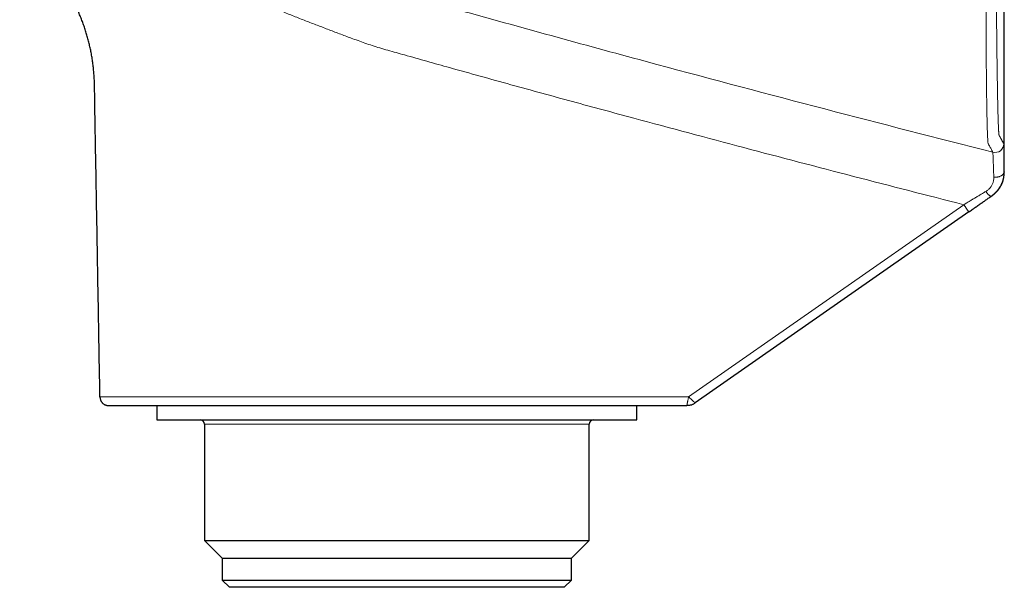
# Model space of a CAD drawing. Header units: millimetres. Extents: x 8 to 727, y 12 to 427.
# Tile 4 of 91: x 110 to 178, y 321 to 360. Entities that reach past the tile are written whole.
import ezdxf

# ---------------------------------------------------------------- set-up
doc = ezdxf.new("R2010")
doc.units = ezdxf.units.MM

msp = doc.modelspace()

# ---------------------------------------------------------------- linework, layer by layer
at = {"color": 7, "linetype": 'Continuous', "lineweight": 30}
for p, q in [((177.768, 349.783), (177.768, 362.925)), ((175.334, 347.027), (156.526, 333.905)), ((115.61, 334.315), (115.608, 334.315)), ((116.149, 333.728), (116.208, 333.725)), ((119.516, 333.725), (119.516, 332.746)), ((152.516, 332.746), (152.516, 333.725)), ((119.516, 332.746), (152.516, 332.746)), ((122.796, 332.446), (122.796, 324.467)), ((149.237, 324.467), (149.237, 332.446)), ((122.796, 324.467), (124.016, 323.246)), ((122.796, 324.467), (149.237, 324.467)), ((148.016, 323.246), (149.237, 324.467)), ((124.016, 323.246), (124.016, 321.746)), ((124.016, 323.246), (148.016, 323.246)), ((148.016, 321.746), (148.016, 323.246)), ((124.016, 321.746), (124.516, 321.246)), ((124.016, 321.746), (128.418, 321.746)), ((128.418, 321.746), (148.016, 321.746)), ((147.516, 321.246), (148.016, 321.746)), ((128.734, 321.246), (124.516, 321.246)), ((147.516, 321.246), (128.734, 321.246))]:
    msp.add_line(p, q, dxfattribs=at)
at = {"color": 252, "linetype": 'Continuous', "lineweight": 0}
for p, q in [((177.741, 349.749), (177.747, 349.753)), ((116.141, 333.729), (116.149, 333.728)), ((127.645, 332.446), (122.796, 332.446)), ((149.237, 332.446), (127.645, 332.446))]:
    msp.add_line(p, q, dxfattribs=at)
at = {"color": 252, "linetype": 'Continuous', "lineweight": 0, "flags": 128}
for points in [[(177.741, 349.749), (177.739, 349.725), (177.735, 349.702), (177.728, 349.678), (177.718, 349.655), (177.705, 349.632), (177.689, 349.61), (177.671, 349.589), (177.651, 349.568), (177.628, 349.548), (177.602, 349.529), (177.575, 349.512), (177.545, 349.495), (177.514, 349.479), (177.48, 349.465), (177.445, 349.452), (177.409, 349.441), (177.371, 349.431), (177.332, 349.422), (177.293, 349.416), (177.252, 349.41), (177.211, 349.407), (177.17, 349.405), (177.129, 349.404), (177.087, 349.405), (177.046, 349.408)], [(176.488, 348.421), (176.513, 348.389), (176.538, 348.359), (176.563, 348.329), (176.588, 348.301), (176.613, 348.275), (176.637, 348.249), (176.661, 348.226), (176.685, 348.204), (176.707, 348.184), (176.73, 348.167), (176.751, 348.151), (176.771, 348.137), (176.79, 348.126), (176.808, 348.116), (176.825, 348.11), (176.84, 348.105), (176.854, 348.103), (176.866, 348.103), (176.877, 348.105), (176.887, 348.11)], [(174.98, 347.519), (165.525, 340.922), (156.069, 334.325)]]:
    msp.add_lwpolyline(points, dxfattribs=at)
at = {"color": 252, "linetype": 'Continuous', "lineweight": 0}
for centre, radius, start, end in [((177.13, 351.7), 0.6, 255.79331, 359.99846), ((184.063, 353.678), 10.974, 214.14249, 217.30624)]:
    msp.add_arc(centre, radius, start, end, dxfattribs=at)
at = {"color": 7, "linetype": 'Continuous', "lineweight": 30}
for centre, start, end in [((122.496, 332.446), 0, 90), ((149.537, 332.446), 90, 180)]:
    msp.add_arc(centre, 0.3, start, end, dxfattribs=at)
at = {"color": 252, "linetype": 'Continuous', "lineweight": 0}
for points, knots in [([(176.983, 351.118), (176.965, 351.152), (176.928, 351.219), (176.837, 351.384), (176.754, 351.537), (176.701, 351.634), (176.687, 351.658), (176.672, 351.687), (176.658, 351.705), (176.646, 351.776), (176.635, 351.881), (176.625, 352.041), (176.615, 352.246), (176.605, 352.506), (176.595, 352.83), (176.585, 353.226), (176.575, 353.678), (176.566, 354.186), (176.557, 354.747), (176.549, 355.36), (176.541, 356.024), (176.534, 356.736), (176.527, 357.495), (176.522, 358.299), (176.517, 359.148), (176.512, 360.037), (176.509, 360.963), (176.506, 361.923), (176.505, 362.915), (176.504, 363.938), (176.504, 364.99), (176.504, 366.067), (176.506, 367.164), (176.509, 368.277), (176.512, 369.404), (176.517, 370.544), (176.522, 371.694), (176.529, 372.851), (176.536, 374.01), (176.544, 375.167), (176.552, 376.317), (176.562, 377.459), (176.573, 378.593), (176.584, 379.717), (176.596, 380.825), (176.609, 381.911), (176.622, 382.973), (176.635, 384.008), (176.65, 385.015), (176.664, 385.991), (176.68, 386.935), (176.695, 387.842), (176.711, 388.708), (176.727, 389.532), (176.743, 390.311), (176.76, 391.044), (176.776, 391.73), (176.792, 392.366), (176.809, 392.948), (176.825, 393.475), (176.841, 393.947), (176.856, 394.363), (176.872, 394.722), (176.887, 395.025), (176.902, 395.272), (176.917, 395.458), (176.931, 395.574), (176.944, 395.617), (176.956, 395.631), (176.98, 395.663), (177.029, 395.729), (177.109, 395.836), (177.193, 395.948), (177.261, 396.039), (177.283, 396.069), (177.294, 396.084)], [0, 0, 0, 0, 0.082781, 0.165563, 0.248343, 0.257023, 0.265698, 0.274397, 0.283166, 0.288772, 0.294416, 0.300068, 0.305721, 0.311354, 0.317734, 0.324114, 0.330493, 0.336873, 0.343254, 0.349636, 0.356019, 0.362404, 0.368791, 0.37518, 0.381578, 0.387983, 0.394386, 0.400779, 0.407152, 0.413532, 0.419937, 0.42635, 0.432757, 0.439141, 0.445515, 0.451901, 0.458296, 0.464697, 0.471103, 0.477494, 0.483863, 0.490227, 0.496605, 0.503015, 0.509433, 0.515832, 0.522217, 0.528596, 0.534974, 0.541367, 0.54778, 0.554197, 0.560604, 0.566985, 0.573365, 0.57977, 0.586186, 0.592598, 0.598992, 0.605372, 0.61175, 0.618135, 0.624531, 0.630946, 0.637629, 0.644264, 0.650872, 0.65743, 0.663885, 0.670297, 0.700537, 0.754537, 0.836358, 0.918179, 1, 1, 1, 1]), ([(177.73, 351.7), (177.727, 351.706), (177.72, 351.719), (177.708, 351.74), (177.695, 351.764), (177.681, 351.79), (177.666, 351.818), (177.649, 351.848), (177.631, 351.881), (177.613, 351.915), (177.594, 351.949), (177.575, 351.983), (177.555, 352.02), (177.537, 352.052), (177.524, 352.076), (177.518, 352.087), (177.516, 352.091), (177.516, 352.091), (177.516, 352.092), (177.515, 352.093), (177.515, 352.094), (177.514, 352.095), (177.513, 352.098), (177.511, 352.101), (177.51, 352.104), (177.508, 352.107), (177.506, 352.11), (177.504, 352.113), (177.502, 352.117), (177.5, 352.12), (177.498, 352.124), (177.496, 352.128), (177.494, 352.133), (177.492, 352.137), (177.489, 352.141), (177.487, 352.146), (177.484, 352.151), (177.481, 352.156), (177.478, 352.161), (177.475, 352.167), (177.472, 352.172), (177.469, 352.178), (177.466, 352.184), (177.463, 352.188), (177.462, 352.191), (177.462, 352.191), (177.462, 352.191), (177.461, 352.192), (177.461, 352.192), (177.461, 352.192), (177.461, 352.193), (177.46, 352.194), (177.459, 352.196), (177.456, 352.201), (177.451, 352.21), (177.446, 352.22), (177.441, 352.227), (177.44, 352.23), (177.439, 352.231), (177.439, 352.232), (177.438, 352.233), (177.438, 352.234), (177.437, 352.235), (177.436, 352.237), (177.434, 352.24), (177.432, 352.244), (177.429, 352.249), (177.427, 352.253), (177.424, 352.258), (177.422, 352.262), (177.419, 352.267), (177.417, 352.271), (177.415, 352.274), (177.414, 352.277), (177.413, 352.278), (177.413, 352.28), (177.412, 352.281), (177.411, 352.283), (177.41, 352.285), (177.409, 352.288), (177.407, 352.295), (177.404, 352.307), (177.4, 352.327), (177.396, 352.355), (177.393, 352.39), (177.389, 352.43), (177.385, 352.478), (177.381, 352.533), (177.377, 352.598), (177.373, 352.672), (177.368, 352.757), (177.364, 352.85), (177.36, 352.951), (177.356, 353.05), (177.353, 353.142), (177.35, 353.226), (177.347, 353.314), (177.344, 353.406), (177.341, 353.502), (177.338, 353.62), (177.334, 353.765), (177.329, 353.939), (177.325, 354.116), (177.321, 354.294), (177.317, 354.472), (177.313, 354.658), (177.309, 354.85), (177.305, 355.05), (177.301, 355.263), (177.297, 355.489), (177.293, 355.73), (177.289, 355.979), (177.284, 356.235), (177.28, 356.499), (177.276, 356.771), (177.273, 357.043), (177.269, 357.314), (177.265, 357.583), (177.262, 357.858), (177.258, 358.138), (177.255, 358.424), (177.252, 358.724), (177.248, 359.04), (177.245, 359.371), (177.241, 359.709), (177.238, 360.054), (177.235, 360.406), (177.231, 360.764), (177.228, 361.117), (177.225, 361.465), (177.223, 361.807), (177.22, 362.153), (177.217, 362.504), (177.215, 362.859), (177.212, 363.229), (177.21, 363.614), (177.207, 364.015), (177.205, 364.419), (177.203, 364.827), (177.2, 365.238), (177.198, 365.654), (177.196, 366.062), (177.195, 366.461), (177.193, 366.851), (177.191, 367.242), (177.19, 367.635), (177.188, 368.03), (177.187, 368.439), (177.186, 368.862), (177.185, 369.3), (177.184, 369.74), (177.183, 370.181), (177.182, 370.625), (177.181, 371.071), (177.181, 371.505), (177.18, 371.928), (177.18, 372.339), (177.179, 372.75), (177.179, 373.161), (177.179, 373.573), (177.179, 373.999), (177.179, 374.437), (177.18, 374.887), (177.18, 375.336), (177.18, 375.785), (177.181, 376.232), (177.182, 376.679), (177.182, 377.114), (177.183, 377.535), (177.184, 377.942), (177.185, 378.347), (177.186, 378.75), (177.188, 379.151), (177.189, 379.562), (177.191, 379.983), (177.192, 380.413), (177.194, 380.84), (177.196, 381.265), (177.198, 381.687), (177.2, 382.105), (177.202, 382.507), (177.204, 382.893), (177.206, 383.264), (177.209, 383.632), (177.211, 383.996), (177.213, 384.357), (177.216, 384.724), (177.219, 385.098), (177.222, 385.477), (177.225, 385.85), (177.228, 386.217), (177.231, 386.579), (177.234, 386.935), (177.237, 387.276), (177.24, 387.602), (177.243, 387.913), (177.247, 388.218), (177.25, 388.516), (177.253, 388.81), (177.257, 389.106), (177.26, 389.404), (177.264, 389.704), (177.268, 389.997), (177.272, 390.283), (177.276, 390.562), (177.28, 390.834), (177.284, 391.091), (177.287, 391.334), (177.291, 391.562), (177.295, 391.785), (177.299, 392), (177.303, 392.209), (177.307, 392.417), (177.311, 392.624), (177.315, 392.829), (177.32, 393.024), (177.324, 393.211), (177.328, 393.39), (177.333, 393.559), (177.337, 393.716), (177.341, 393.861), (177.345, 393.993), (177.35, 394.118), (177.354, 394.234), (177.358, 394.342), (177.361, 394.426), (177.364, 394.488), (177.366, 394.532), (177.368, 394.574), (177.37, 394.614), (177.372, 394.653), (177.374, 394.689), (177.377, 394.734), (177.38, 394.784), (177.384, 394.836), (177.387, 394.872), (177.389, 394.895), (177.39, 394.908), (177.391, 394.919), (177.393, 394.93), (177.394, 394.943), (177.396, 394.959), (177.399, 394.977), (177.401, 394.994), (177.404, 395.009), (177.407, 395.022), (177.41, 395.032), (177.413, 395.039), (177.415, 395.042), (177.415, 395.043), (177.416, 395.043), (177.416, 395.043), (177.416, 395.044), (177.416, 395.044), (177.416, 395.044), (177.417, 395.045), (177.419, 395.047), (177.421, 395.05), (177.423, 395.053), (177.426, 395.057), (177.429, 395.06), (177.432, 395.064), (177.434, 395.067), (177.436, 395.07), (177.439, 395.073), (177.441, 395.076), (177.443, 395.079), (177.445, 395.082), (177.447, 395.084), (177.449, 395.087), (177.451, 395.089), (177.452, 395.091), (177.454, 395.093), (177.455, 395.095), (177.456, 395.097), (177.458, 395.099), (177.459, 395.1), (177.46, 395.102), (177.461, 395.103), (177.462, 395.104), (177.463, 395.106), (177.464, 395.107), (177.464, 395.108), (177.465, 395.109), (177.466, 395.109), (177.466, 395.11), (177.466, 395.111), (177.467, 395.111), (177.467, 395.111), (177.467, 395.111), (177.467, 395.111), (177.467, 395.112), (177.467, 395.112), (177.467, 395.112), (177.468, 395.112), (177.469, 395.114), (177.47, 395.116), (177.473, 395.119), (177.477, 395.125), (177.485, 395.136), (177.496, 395.15), (177.507, 395.166), (177.519, 395.182), (177.531, 395.198), (177.544, 395.215), (177.555, 395.229), (177.564, 395.242), (177.572, 395.253), (177.58, 395.263), (177.588, 395.273), (177.595, 395.283), (177.602, 395.293), (177.62, 395.317), (177.646, 395.351), (177.675, 395.391), (177.702, 395.426), (177.725, 395.457), (177.744, 395.483), (177.753, 395.494), (177.757, 395.5)], [0, 0, 0, 0, 0.0176093, 0.0352032, 0.0527817, 0.0703447, 0.0878923, 0.1054245, 0.1229412, 0.1405201, 0.1559836, 0.1714306, 0.186861, 0.2023276, 0.2108502, 0.2145962, 0.2149258, 0.2151668, 0.2153612, 0.2155581, 0.2157576, 0.2165661, 0.2175473, 0.218581, 0.2196671, 0.2208058, 0.2219969, 0.2232406, 0.2245367, 0.2258853, 0.2272864, 0.22874, 0.2302461, 0.2318047, 0.2334158, 0.2350793, 0.2367954, 0.2385639, 0.240473, 0.2424396, 0.2444639, 0.2465458, 0.2486853, 0.2508824, 0.2510178, 0.2511532, 0.2512887, 0.2514241, 0.2515595, 0.2516949, 0.2518304, 0.2519658, 0.2528171, 0.2543371, 0.2570513, 0.2618976, 0.2646112, 0.2649158, 0.2652203, 0.2655249, 0.2658295, 0.266134, 0.2664386, 0.266781, 0.2682901, 0.269756, 0.2711784, 0.2727422, 0.2742501, 0.2757019, 0.2770978, 0.2784377, 0.2797216, 0.2801913, 0.280653, 0.2811067, 0.2815525, 0.2819903, 0.2824744, 0.2830312, 0.2845578, 0.2860779, 0.28831, 0.2905291, 0.2927359, 0.2949308, 0.2971146, 0.2993478, 0.3016041, 0.3040657, 0.3065072, 0.3089294, 0.3113334, 0.3137204, 0.3153579, 0.3169953, 0.3186327, 0.3202706, 0.3219092, 0.3235489, 0.3261286, 0.3287129, 0.3312926, 0.333592, 0.3358908, 0.3381899, 0.3404901, 0.3427923, 0.3450973, 0.3476129, 0.3501253, 0.3526355, 0.3551447, 0.3576539, 0.3601642, 0.3626848, 0.3649941, 0.3672996, 0.3696023, 0.3719031, 0.3742027, 0.3765021, 0.3790107, 0.3815211, 0.3840343, 0.3865516, 0.3890741, 0.3916028, 0.394125, 0.3964326, 0.3987398, 0.4010475, 0.4033565, 0.4056676, 0.4079817, 0.4105059, 0.4130257, 0.4155419, 0.4180558, 0.4205684, 0.4230808, 0.4256033, 0.4279125, 0.4302158, 0.4325141, 0.4348082, 0.4370992, 0.4393877, 0.4418886, 0.4443891, 0.4468904, 0.4493935, 0.4518995, 0.4544097, 0.4569194, 0.4592172, 0.4615138, 0.4638103, 0.4661073, 0.4684057, 0.4707065, 0.4732246, 0.475739, 0.4782507, 0.4807608, 0.4832704, 0.4857807, 0.4883069, 0.490623, 0.4929354, 0.4952449, 0.4975524, 0.4998588, 0.5021649, 0.5046824, 0.5072004, 0.5097203, 0.512243, 0.5147699, 0.5173021, 0.5198238, 0.5221299, 0.5244355, 0.5267415, 0.5290487, 0.5313581, 0.5336704, 0.5361879, 0.5387017, 0.5412129, 0.5437226, 0.5462318, 0.5487418, 0.5512584, 0.5535621, 0.5558612, 0.5581568, 0.5604495, 0.5627404, 0.5650302, 0.5675304, 0.5700311, 0.5725332, 0.575038, 0.5775467, 0.5800602, 0.5825741, 0.5848758, 0.5871766, 0.5894773, 0.5917788, 0.5940818, 0.5963874, 0.5989126, 0.6014334, 0.603951, 0.6064665, 0.6089809, 0.6114954, 0.6140286, 0.6163509, 0.6186682, 0.6209814, 0.6232914, 0.6255991, 0.6279054, 0.6290297, 0.6301621, 0.6313027, 0.6324516, 0.633609, 0.6347749, 0.6359495, 0.638126, 0.6403328, 0.6425706, 0.6433297, 0.6440142, 0.6446745, 0.6453408, 0.6460132, 0.6473515, 0.6487133, 0.6503651, 0.6520504, 0.6537694, 0.6556446, 0.6575585, 0.658516, 0.6586241, 0.6587323, 0.6588406, 0.658949, 0.6590687, 0.6592497, 0.6594302, 0.6605462, 0.6616417, 0.6633764, 0.665057, 0.6666835, 0.6682559, 0.6697742, 0.6712383, 0.6726484, 0.6740043, 0.6753061, 0.6765538, 0.6777266, 0.6788472, 0.6799156, 0.6809318, 0.6818386, 0.6826994, 0.6835141, 0.6842828, 0.6850055, 0.6856822, 0.6863128, 0.6869533, 0.6875381, 0.6880672, 0.6885406, 0.6889583, 0.6893025, 0.6895968, 0.6898411, 0.6900354, 0.6900908, 0.6901461, 0.6902015, 0.6902568, 0.6903122, 0.6903676, 0.6906286, 0.6910947, 0.6919272, 0.6934146, 0.6960725, 0.7008249, 0.7093315, 0.7169481, 0.7245852, 0.7337035, 0.7428506, 0.7520266, 0.7582583, 0.7644893, 0.7707199, 0.7769499, 0.7831794, 0.7894083, 0.7956367, 0.8298831, 0.8604465, 0.8909969, 0.9273496, 0.9636839, 1, 1, 1, 1]), ([(125.035, 365.209), (125.6, 365.046), (126.726, 364.722), (128.457, 364.226), (130.209, 363.725), (131.988, 363.219), (133.782, 362.71), (135.586, 362.199), (137.386, 361.692), (139.188, 361.187), (144.682, 359.653), (153.42, 357.261), (165.418, 354.073), (173.128, 352.103), (176.983, 351.118)], [0, 0, 0, 0, 0.03497, 0.069715, 0.10435, 0.139003, 0.173819, 0.208305, 0.242894, 0.277471, 0.312046, 0.559005, 0.779504, 1, 1, 1, 1]), ([(125.588, 361.83), (125.856, 361.717), (126.39, 361.493), (127.199, 361.16), (128.009, 360.831), (128.822, 360.506), (129.634, 360.187), (130.445, 359.874), (131.254, 359.566), (132.065, 359.259), (132.762, 358.998), (133.347, 358.784), (133.826, 358.608), (134.328, 358.441), (134.857, 358.279), (135.406, 358.119), (135.968, 357.96), (136.864, 357.71), (138.087, 357.363), (140.527, 356.679), (143.858, 355.754), (148.082, 354.599), (153.413, 353.153), (159.854, 351.433), (167.411, 349.452), (172.457, 348.163), (174.98, 347.519)], [0, 0, 0, 0, 0.017984, 0.035786, 0.053432, 0.070951, 0.088372, 0.105417, 0.122416, 0.139311, 0.156168, 0.165824, 0.175553, 0.18578, 0.19653, 0.207652, 0.218995, 0.230404, 0.261569, 0.292772, 0.377407, 0.46215, 0.546787, 0.697851, 0.848911, 1, 1, 1, 1]), ([(177.73, 351.7), (177.73, 351.699), (177.731, 351.697), (177.731, 351.684), (177.732, 351.665), (177.732, 351.637), (177.733, 351.603), (177.733, 351.561), (177.734, 351.512), (177.734, 351.457), (177.735, 351.395), (177.735, 351.327), (177.736, 351.251), (177.736, 351.17), (177.737, 351.082), (177.737, 350.988), (177.738, 350.889), (177.738, 350.784), (177.738, 350.673), (177.739, 350.548), (177.739, 350.409), (177.74, 350.254), (177.74, 350.093), (177.74, 349.925), (177.741, 349.808), (177.741, 349.749)], [0, 0, 0, 0, 0.0415489, 0.083087, 0.1246863, 0.1664184, 0.2083543, 0.2505639, 0.2918776, 0.3331857, 0.3745532, 0.4160451, 0.4577255, 0.4996577, 0.5412631, 0.582771, 0.6242441, 0.6657448, 0.7073357, 0.7490788, 0.799555, 0.8497719, 0.8998424, 0.9498804, 1, 1, 1, 1]), ([(177.046, 349.408), (177.044, 349.477), (177.039, 349.613), (177.032, 349.804), (177.026, 349.981), (177.021, 350.127), (177.017, 350.245), (177.013, 350.339), (177.01, 350.427), (177.007, 350.509), (177.004, 350.585), (177, 350.685), (176.996, 350.799), (176.992, 350.915), (176.988, 351.005), (176.986, 351.069), (176.984, 351.11), (176.983, 351.116), (176.983, 351.118)], [0, 0, 0, 0, 0.067413, 0.133602, 0.198451, 0.261857, 0.303284, 0.344006, 0.384002, 0.423255, 0.461748, 0.49947, 0.58449, 0.669193, 0.753328, 0.836655, 0.918947, 1, 1, 1, 1]), ([(177.046, 349.408), (177.046, 349.363), (177.046, 349.271), (177.025, 349.147), (176.996, 349.04), (176.962, 348.949), (176.919, 348.861), (176.869, 348.777), (176.81, 348.696), (176.743, 348.62), (176.667, 348.548), (176.582, 348.48), (176.519, 348.441), (176.488, 348.421)], [0, 0, 0, 0, 0.125299, 0.250132, 0.333192, 0.416205, 0.499315, 0.580245, 0.661706, 0.744004, 0.827514, 0.912678, 1, 1, 1, 1]), ([(177.741, 349.749), (177.74, 349.706), (177.739, 349.621), (177.726, 349.495), (177.707, 349.374), (177.68, 349.253), (177.646, 349.133), (177.613, 349.044), (177.59, 348.986), (177.578, 348.957), (177.566, 348.929), (177.553, 348.902), (177.54, 348.875), (177.513, 348.821), (177.47, 348.74), (177.404, 348.635), (177.332, 348.534), (177.253, 348.438), (177.169, 348.347), (177.08, 348.262), (176.986, 348.182), (176.92, 348.134), (176.887, 348.11)], [0, 0, 0, 0, 0.070601, 0.139111, 0.205369, 0.269228, 0.337742, 0.402934, 0.419445, 0.435719, 0.451752, 0.467544, 0.483093, 0.498398, 0.562048, 0.625611, 0.688997, 0.752114, 0.814867, 0.877162, 0.938903, 1, 1, 1, 1]), ([(177.747, 349.753), (177.741, 349.674), (177.73, 349.516), (177.697, 349.28), (177.631, 349.05), (177.534, 348.83), (177.408, 348.623), (177.257, 348.433), (177.082, 348.264), (176.955, 348.164), (176.892, 348.114)], [0, 0, 0, 0, 0.12526, 0.249832, 0.374368, 0.499388, 0.624687, 0.749895, 0.87489, 1, 1, 1, 1]), ([(174.98, 347.519), (175.053, 347.562), (175.198, 347.649), (175.416, 347.779), (175.632, 347.909), (175.848, 348.038), (176.062, 348.166), (176.276, 348.294), (176.417, 348.379), (176.488, 348.421)], [0, 0, 0, 0, 0.1433675, 0.2863471, 0.4290653, 0.5716529, 0.714245, 0.85698, 1, 1, 1, 1]), ([(156.069, 334.325), (154.496, 334.325), (151.35, 334.325), (146.631, 334.325), (142.966, 334.325), (140.354, 334.325), (138.797, 334.325), (137.239, 334.325), (136.047, 334.325), (135.22, 334.325), (134.757, 334.325), (134.29, 334.325), (133.82, 334.324), (133.349, 334.324), (132.886, 334.324), (132.434, 334.323), (131.992, 334.323), (131.55, 334.323), (131.11, 334.323), (130.646, 334.323), (130.16, 334.322), (129.653, 334.322), (129.151, 334.322), (128.655, 334.321), (128.163, 334.321), (127.678, 334.321), (127.211, 334.321), (126.762, 334.32), (126.332, 334.32), (125.906, 334.32), (125.486, 334.32), (125.07, 334.32), (124.648, 334.319), (124.219, 334.319), (123.788, 334.319), (123.365, 334.319), (122.951, 334.318), (122.547, 334.318), (122.153, 334.318), (121.778, 334.318), (121.423, 334.318), (121.087, 334.317), (120.758, 334.317), (120.438, 334.317), (120.126, 334.317), (119.813, 334.317), (119.502, 334.317), (119.193, 334.316), (118.896, 334.316), (118.611, 334.316), (118.338, 334.316), (118.078, 334.316), (117.836, 334.316), (117.614, 334.316), (117.408, 334.315), (117.212, 334.315), (117.027, 334.315), (116.853, 334.315), (116.685, 334.315), (116.524, 334.315), (116.371, 334.315), (116.232, 334.315), (116.107, 334.315), (115.996, 334.315), (115.899, 334.315), (115.818, 334.315), (115.751, 334.315), (115.699, 334.315), (115.658, 334.315), (115.629, 334.315), (115.613, 334.315), (115.611, 334.315), (115.61, 334.315)], [0, 0, 0, 0, 0.091662, 0.183317, 0.274963, 0.305208, 0.335461, 0.365726, 0.395979, 0.404905, 0.413893, 0.422962, 0.432132, 0.441333, 0.450541, 0.459231, 0.467932, 0.476647, 0.485378, 0.494128, 0.504395, 0.514633, 0.524849, 0.535046, 0.545231, 0.555409, 0.565585, 0.574917, 0.584256, 0.593606, 0.602973, 0.612359, 0.62177, 0.632044, 0.642289, 0.652508, 0.662708, 0.672895, 0.683073, 0.693247, 0.702577, 0.711913, 0.721259, 0.730621, 0.740003, 0.749409, 0.759684, 0.769933, 0.780157, 0.790362, 0.800551, 0.810732, 0.820909, 0.83024, 0.839576, 0.848922, 0.858283, 0.867662, 0.877063, 0.887338, 0.897585, 0.907801, 0.917994, 0.928171, 0.938339, 0.948505, 0.957829, 0.967162, 0.976512, 0.985882, 0.99528, 1, 1, 1, 1]), ([(155.954, 333.725), (155.954, 333.726), (155.953, 333.727), (155.954, 333.736), (155.956, 333.751), (155.959, 333.771), (155.964, 333.797), (155.969, 333.827), (155.976, 333.863), (155.984, 333.907), (155.995, 333.961), (156.008, 334.027), (156.022, 334.097), (156.037, 334.171), (156.053, 334.247), (156.063, 334.299), (156.069, 334.325)], [0, 0, 0, 0, 0.06295, 0.125712, 0.188268, 0.250583, 0.313091, 0.37579, 0.438097, 0.500297, 0.583851, 0.666992, 0.750049, 0.833436, 0.916709, 1, 1, 1, 1]), ([(156.069, 334.325), (156.088, 334.307), (156.127, 334.27), (156.185, 334.216), (156.236, 334.169), (156.28, 334.127), (156.318, 334.092), (156.354, 334.058), (156.388, 334.028), (156.418, 334), (156.445, 333.975), (156.469, 333.954), (156.489, 333.936), (156.505, 333.922), (156.516, 333.912), (156.524, 333.906), (156.525, 333.905), (156.526, 333.905)], [0, 0, 0, 0, 0.0832807, 0.1665609, 0.2499371, 0.3122822, 0.3744697, 0.4371015, 0.4997396, 0.5619261, 0.624256, 0.6869497, 0.7494236, 0.8117431, 0.8743233, 0.9370935, 1, 1, 1, 1])]:
    msp.add_open_spline(points, degree=3, knots=knots, dxfattribs=at)
at = {"color": 7, "linetype": 'Continuous', "lineweight": 30}
for points, knots in [([(115.608, 334.315), (115.575, 336.188), (115.509, 339.935), (115.412, 345.555), (115.329, 350.183), (115.279, 353.076), (115.26, 354.234), (115.254, 354.649), (115.247, 355.065), (115.241, 355.48), (115.231, 355.873), (115.214, 356.242), (115.191, 356.587), (115.158, 356.932), (115.116, 357.275), (115.064, 357.618), (115.005, 357.952), (114.938, 358.279), (114.864, 358.597), (114.783, 358.913), (114.694, 359.227), (114.596, 359.542), (114.488, 359.858), (114.372, 360.175), (114.247, 360.488), (114.114, 360.798), (113.972, 361.104), (113.823, 361.406), (113.661, 361.715), (113.485, 362.028), (113.295, 362.346), (113.096, 362.659), (112.887, 362.966), (112.677, 363.258), (112.466, 363.535), (112.255, 363.798), (112.038, 364.056), (111.814, 364.308), (111.583, 364.554), (111.346, 364.794), (111.096, 365.036), (110.83, 365.279), (110.549, 365.521), (110.303, 365.724), (110.148, 365.842), (110.091, 365.885)], [0, 0, 0, 0, 0.169328, 0.338657, 0.507985, 0.587638, 0.600154, 0.612671, 0.625188, 0.637705, 0.650222, 0.660652, 0.671082, 0.681511, 0.691941, 0.702372, 0.712803, 0.722639, 0.732474, 0.74231, 0.752145, 0.761979, 0.772138, 0.782295, 0.792452, 0.802607, 0.812762, 0.822916, 0.83307, 0.84424, 0.85541, 0.866581, 0.877752, 0.888924, 0.899081, 0.909239, 0.919397, 0.929555, 0.939714, 0.949873, 0.960033, 0.971209, 0.982385, 0.993563, 1, 1, 1, 1]), ([(176.937, 348.146), (176.937, 348.146), (176.94, 348.148), (176.945, 348.152), (176.951, 348.157), (176.957, 348.162), (176.964, 348.167), (176.97, 348.172), (176.976, 348.177), (176.983, 348.183), (176.989, 348.187), (176.995, 348.192), (177, 348.197), (177.006, 348.202), (177.012, 348.206), (177.017, 348.211), (177.022, 348.215), (177.027, 348.219), (177.032, 348.223), (177.036, 348.226), (177.039, 348.229), (177.042, 348.231), (177.043, 348.233), (177.045, 348.234), (177.047, 348.236), (177.049, 348.238), (177.052, 348.24), (177.056, 348.243), (177.06, 348.246), (177.064, 348.25), (177.069, 348.254), (177.077, 348.261), (177.087, 348.27), (177.1, 348.281), (177.113, 348.293), (177.128, 348.305), (177.142, 348.318), (177.153, 348.328), (177.16, 348.335), (177.168, 348.342), (177.177, 348.351), (177.188, 348.361), (177.2, 348.373), (177.213, 348.386), (177.228, 348.401), (177.244, 348.417), (177.261, 348.434), (177.277, 348.452), (177.293, 348.47), (177.313, 348.492), (177.334, 348.516), (177.357, 348.545), (177.379, 348.573), (177.4, 348.601), (177.421, 348.629), (177.44, 348.657), (177.459, 348.685), (177.476, 348.712), (177.493, 348.739), (177.509, 348.766), (177.523, 348.792), (177.537, 348.816), (177.55, 348.841), (177.565, 348.871), (177.582, 348.906), (177.597, 348.937), (177.606, 348.958), (177.613, 348.975), (177.621, 348.996), (177.631, 349.019), (177.641, 349.046), (177.652, 349.076), (177.663, 349.108), (177.674, 349.144), (177.686, 349.181), (177.696, 349.219), (177.705, 349.255), (177.712, 349.287), (177.718, 349.316), (177.723, 349.342), (177.727, 349.365), (177.73, 349.383), (177.733, 349.4), (177.737, 349.424), (177.74, 349.447), (177.743, 349.467), (177.744, 349.483), (177.746, 349.498), (177.748, 349.515), (177.75, 349.533), (177.752, 349.552), (177.754, 349.573), (177.756, 349.594), (177.758, 349.615), (177.759, 349.637), (177.761, 349.66), (177.763, 349.686), (177.765, 349.716), (177.766, 349.75), (177.768, 349.771), (177.768, 349.783)], [0, 0, 0, 0, 0.007275, 0.039144, 0.069024, 0.096915, 0.122817, 0.146323, 0.167911, 0.187583, 0.20534, 0.219823, 0.232725, 0.244051, 0.253804, 0.26199, 0.267622, 0.272186, 0.275701, 0.277679, 0.279143, 0.279719, 0.280223, 0.280699, 0.281196, 0.281758, 0.282785, 0.284087, 0.287116, 0.291152, 0.296225, 0.302331, 0.322283, 0.33954, 0.356272, 0.38485, 0.411766, 0.436288, 0.459267, 0.480666, 0.500471, 0.518702, 0.535384, 0.55055, 0.564245, 0.576527, 0.587481, 0.595678, 0.603127, 0.609988, 0.619536, 0.628274, 0.636298, 0.643729, 0.650723, 0.657462, 0.664155, 0.671011, 0.678229, 0.685978, 0.694397, 0.703381, 0.712133, 0.720572, 0.736524, 0.751273, 0.758209, 0.76464, 0.770582, 0.776312, 0.782139, 0.788355, 0.795204, 0.802869, 0.811481, 0.820657, 0.829286, 0.837364, 0.844956, 0.852138, 0.860335, 0.86824, 0.876846, 0.887294, 0.899616, 0.905308, 0.911329, 0.917587, 0.923207, 0.928088, 0.932421, 0.936476, 0.94058, 0.945049, 0.950133, 0.956003, 0.962772, 0.973318, 0.985704, 1, 1, 1, 1]), ([(177.768, 349.783), (177.768, 349.782), (177.767, 349.778), (177.762, 349.766), (177.752, 349.758), (177.747, 349.753)], [0, 0, 0, 0, 0.190642, 0.595321, 1, 1, 1, 1]), ([(175.334, 347.027), (175.409, 347.079), (175.56, 347.185), (175.786, 347.342), (176.009, 347.498), (176.231, 347.653), (176.451, 347.806), (176.67, 347.959), (176.815, 348.06), (176.887, 348.11)], [0, 0, 0, 0, 0.144433, 0.288056, 0.431039, 0.573552, 0.715767, 0.857858, 1, 1, 1, 1]), ([(176.897, 348.117), (176.898, 348.118), (176.902, 348.121), (176.91, 348.126), (176.921, 348.134), (176.93, 348.14), (176.931, 348.141), (176.932, 348.141)], [0, 0, 0, 0, 0.079539, 0.311768, 0.543998, 0.776227, 1, 1, 1, 1]), ([(115.609, 334.315), (115.61, 334.292), (115.612, 334.247), (115.625, 334.183), (115.642, 334.124), (115.664, 334.071), (115.688, 334.025), (115.713, 333.986), (115.738, 333.952), (115.77, 333.914), (115.813, 333.872), (115.861, 333.835), (115.903, 333.808), (115.936, 333.79), (115.967, 333.776), (115.995, 333.764), (116.017, 333.756), (116.034, 333.751), (116.046, 333.747), (116.054, 333.745), (116.062, 333.743), (116.071, 333.741), (116.082, 333.738), (116.093, 333.736), (116.106, 333.734), (116.119, 333.731), (116.132, 333.73), (116.138, 333.729), (116.141, 333.729)], [0, 0, 0, 0, 0.066832, 0.130873, 0.191305, 0.24743, 0.29869, 0.344664, 0.385056, 0.420195, 0.490082, 0.562233, 0.598994, 0.636094, 0.671177, 0.700328, 0.723607, 0.741143, 0.753412, 0.759262, 0.76573, 0.781394, 0.801638, 0.827, 0.857746, 0.907361, 0.967007, 1, 1, 1, 1]), ([(116.14, 333.729), (116.141, 333.729), (116.144, 333.728), (116.147, 333.728), (116.149, 333.728)], [0, 0, 0, 0, 0.2681575, 1, 1, 1, 1]), ([(116.208, 333.725), (116.208, 333.725), (116.21, 333.725), (116.223, 333.725), (116.244, 333.725), (116.273, 333.725), (116.31, 333.725), (116.356, 333.725), (116.409, 333.725), (116.47, 333.725), (116.539, 333.725), (116.617, 333.725), (116.703, 333.725), (116.797, 333.725), (116.899, 333.725), (117.009, 333.725), (117.128, 333.725), (117.254, 333.725), (117.388, 333.725), (117.529, 333.725), (117.678, 333.725), (117.834, 333.725), (117.997, 333.725), (118.167, 333.725), (118.342, 333.725), (118.525, 333.725), (118.717, 333.725), (118.918, 333.725), (119.127, 333.725), (119.343, 333.725), (119.566, 333.725), (119.795, 333.725), (120.032, 333.725), (120.276, 333.725), (120.526, 333.725), (120.782, 333.725), (121.044, 333.725), (121.313, 333.725), (121.586, 333.725), (121.863, 333.725), (122.145, 333.725), (122.433, 333.725), (122.727, 333.725), (123.027, 333.725), (123.334, 333.725), (123.647, 333.725), (123.965, 333.725), (124.288, 333.725), (124.616, 333.725), (124.948, 333.725), (125.285, 333.725), (125.625, 333.725), (125.97, 333.725), (126.318, 333.725), (126.668, 333.725), (127.02, 333.725), (127.373, 333.725), (127.73, 333.725), (128.094, 333.725), (128.464, 333.725), (128.839, 333.725), (129.217, 333.725), (129.597, 333.725), (129.98, 333.725), (130.365, 333.725), (130.743, 333.725), (131.112, 333.725), (131.473, 333.725), (131.833, 333.725), (132.193, 333.725), (132.553, 333.725), (132.898, 333.725), (133.229, 333.725), (133.545, 333.725), (133.777, 333.725), (133.923, 333.725), (133.985, 333.725), (134.046, 333.725), (134.108, 333.725), (134.171, 333.725), (134.264, 333.725), (134.391, 333.725), (134.555, 333.725), (134.73, 333.725), (134.915, 333.725), (135.063, 333.725), (135.171, 333.725), (135.238, 333.725), (135.305, 333.725), (135.373, 333.725), (135.436, 333.725), (135.492, 333.725), (135.555, 333.725), (135.633, 333.725), (135.73, 333.725), (135.835, 333.725), (135.949, 333.725), (136.07, 333.725), (136.201, 333.725), (136.329, 333.725), (136.447, 333.725), (136.55, 333.725), (136.645, 333.725), (136.732, 333.725), (136.802, 333.725), (136.855, 333.725), (136.894, 333.725), (136.931, 333.725), (136.965, 333.725), (136.997, 333.725), (137.028, 333.725), (137.101, 333.725), (137.217, 333.725), (137.378, 333.725), (137.559, 333.725), (137.76, 333.725), (137.983, 333.725), (138.215, 333.725), (138.454, 333.725), (138.703, 333.725), (138.959, 333.725), (139.227, 333.725), (139.506, 333.725), (139.796, 333.725), (140.015, 333.725), (140.163, 333.725), (140.242, 333.725), (140.327, 333.725), (140.414, 333.725), (140.501, 333.725), (140.623, 333.725), (140.78, 333.725), (140.978, 333.725), (141.178, 333.725), (141.379, 333.725), (141.571, 333.725), (141.754, 333.725), (141.927, 333.725), (142.09, 333.725), (142.243, 333.725), (142.388, 333.725), (142.524, 333.725), (142.653, 333.725), (142.773, 333.725), (142.884, 333.725), (142.986, 333.725), (143.079, 333.725), (143.162, 333.725), (143.221, 333.725), (143.257, 333.725), (143.273, 333.725), (143.289, 333.725), (143.305, 333.725), (143.32, 333.725), (143.335, 333.725), (143.356, 333.725), (143.435, 333.725), (143.566, 333.725), (143.745, 333.725), (143.968, 333.725), (144.243, 333.725), (144.56, 333.725), (144.873, 333.725), (145.182, 333.725), (145.498, 333.725), (145.843, 333.725), (146.217, 333.725), (146.622, 333.725), (147.037, 333.725), (147.463, 333.725), (147.899, 333.725), (148.336, 333.725), (148.773, 333.725), (149.194, 333.725), (149.482, 333.725), (149.641, 333.725), (149.687, 333.725), (149.74, 333.725), (149.794, 333.725), (149.901, 333.725), (150.096, 333.725), (150.375, 333.725), (150.685, 333.725), (150.985, 333.725), (151.277, 333.725), (151.559, 333.725), (151.833, 333.725), (152.099, 333.725), (152.355, 333.725), (152.603, 333.725), (152.842, 333.725), (153.072, 333.725), (153.289, 333.725), (153.494, 333.725), (153.687, 333.725), (153.872, 333.725), (154.049, 333.725), (154.222, 333.725), (154.39, 333.725), (154.553, 333.725), (154.707, 333.725), (154.853, 333.725), (154.988, 333.725), (155.115, 333.725), (155.231, 333.725), (155.34, 333.725), (155.438, 333.725), (155.528, 333.725), (155.609, 333.725), (155.681, 333.725), (155.746, 333.725), (155.802, 333.725), (155.85, 333.725), (155.888, 333.725), (155.916, 333.725), (155.937, 333.725), (155.949, 333.725), (155.954, 333.725)], [0, 0, 0, 0, 0.00791, 0.01581, 0.023703, 0.031593, 0.039483, 0.047237, 0.054997, 0.062768, 0.070485, 0.078347, 0.086203, 0.094056, 0.10191, 0.109766, 0.11763, 0.125505, 0.133359, 0.141203, 0.14904, 0.156874, 0.164707, 0.172403, 0.180105, 0.187817, 0.195578, 0.203488, 0.21139, 0.219288, 0.227185, 0.235085, 0.242992, 0.250908, 0.258804, 0.266692, 0.274576, 0.282458, 0.290343, 0.298092, 0.30585, 0.313621, 0.321338, 0.329203, 0.337061, 0.344917, 0.352774, 0.360635, 0.368504, 0.376383, 0.384245, 0.392095, 0.399937, 0.407774, 0.41561, 0.423308, 0.431011, 0.438723, 0.446486, 0.454396, 0.462296, 0.470189, 0.47808, 0.48597, 0.493864, 0.501765, 0.50908, 0.516358, 0.523604, 0.530819, 0.538006, 0.545167, 0.551451, 0.55772, 0.563975, 0.565225, 0.566412, 0.567617, 0.568842, 0.570086, 0.571349, 0.574403, 0.577564, 0.581098, 0.584757, 0.588542, 0.589845, 0.591161, 0.592493, 0.593838, 0.595197, 0.596226, 0.597146, 0.59891, 0.600831, 0.602911, 0.605147, 0.607541, 0.610093, 0.612919, 0.615092, 0.617115, 0.618987, 0.62071, 0.622283, 0.623101, 0.623871, 0.624594, 0.625269, 0.625898, 0.626479, 0.627123, 0.630195, 0.633376, 0.636666, 0.640896, 0.645294, 0.649859, 0.654592, 0.659492, 0.66456, 0.669796, 0.675345, 0.681071, 0.686973, 0.688295, 0.689852, 0.691604, 0.693333, 0.695037, 0.696717, 0.700581, 0.704312, 0.708461, 0.712431, 0.716221, 0.719832, 0.723264, 0.726459, 0.729481, 0.732331, 0.735007, 0.73756, 0.739932, 0.742124, 0.744136, 0.745967, 0.747619, 0.74909, 0.749428, 0.749755, 0.750071, 0.750375, 0.750669, 0.750951, 0.751307, 0.751896, 0.75564, 0.759042, 0.762502, 0.768819, 0.775317, 0.78127, 0.787367, 0.793607, 0.799991, 0.807779, 0.815769, 0.823963, 0.83236, 0.840961, 0.849765, 0.858234, 0.866882, 0.874642, 0.875331, 0.876278, 0.877362, 0.878442, 0.879516, 0.883692, 0.889967, 0.896069, 0.901998, 0.907753, 0.913335, 0.918743, 0.923977, 0.929038, 0.933926, 0.93864, 0.94318, 0.947547, 0.951506, 0.95531, 0.95896, 0.962456, 0.965798, 0.969194, 0.972414, 0.975459, 0.978328, 0.981021, 0.983495, 0.9858, 0.987935, 0.989901, 0.991653, 0.993244, 0.994675, 0.995944, 0.997053, 0.998001, 0.998788, 0.999289, 0.999693, 1, 1, 1, 1]), ([(156.526, 333.905), (156.506, 333.891), (156.466, 333.863), (156.402, 333.823), (156.332, 333.788), (156.257, 333.759), (156.18, 333.74), (156.102, 333.729), (156.027, 333.725), (155.978, 333.725), (155.954, 333.725)], [0, 0, 0, 0, 0.117118, 0.240664, 0.369558, 0.5, 0.630442, 0.759336, 0.882882, 1, 1, 1, 1])]:
    msp.add_open_spline(points, degree=3, knots=knots, dxfattribs=at)

doc.saveas('drawing.dxf')
